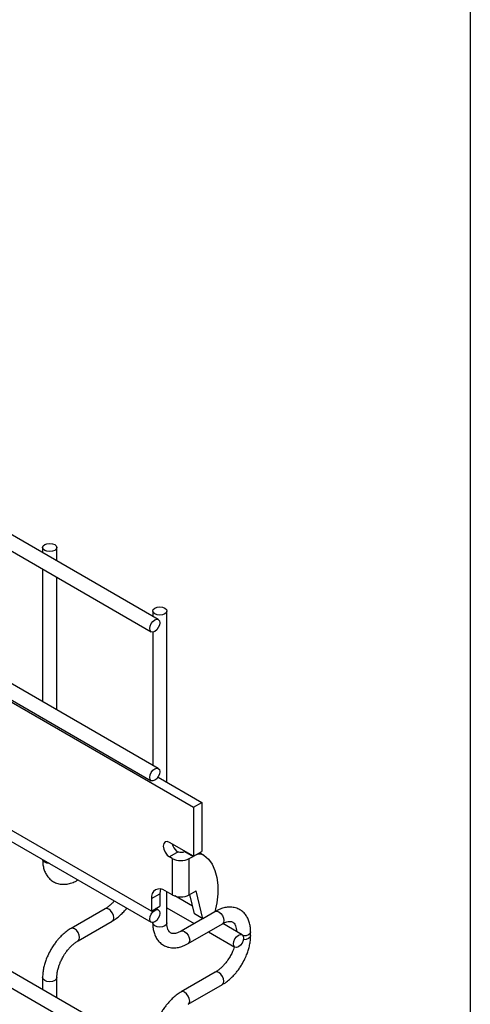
# Model space of a CAD drawing. Header units: inches. Extents: x 0.2 to 10.8, y 0.2 to 8.2.
# Tile 20 of 21: x 10.328 to 10.75, y 6.813 to 7.735. Entities that reach past the tile are written whole.
import ezdxf

# ---------------------------------------------------------------- set-up
doc = ezdxf.new("R2010")
doc.units = ezdxf.units.IN
doc.header["$MEASUREMENT"] = 0
doc.layers.add('TEXT', color=140, linetype='Continuous', lineweight=25)

msp = doc.modelspace()

# ---------------------------------------------------------------- linework, layer by layer
for p, q in [((10.45775, 7.17316), (8.81314, 8.12257)), ((8.80647, 8.11103), (10.45108, 7.16161)), ((10.45775, 7.03367), (8.81314, 7.98308)), ((8.80647, 7.97153), (10.45108, 7.02212)), ((8.80647, 7.83885), (10.45108, 6.88943)), ((10.45775, 6.76391), (8.81314, 7.71332)), ((8.80647, 7.70177), (10.45108, 6.75236)), ((10.34934, 7.24052), (10.34934, 7.23574)), ((10.36268, 7.22804), (10.36268, 7.24052)), ((10.34934, 7.22034), (10.34934, 7.09625)), ((10.36268, 7.08855), (10.36268, 7.21265)), ((10.45246, 7.18099), (10.45246, 7.17621)), ((10.4658, 7.02073), (10.4658, 7.18099)), ((10.45246, 7.1613), (10.45246, 7.03672)), ((10.31388, 7.09931), (10.49066, 6.99726)), ((10.45748, 7.02553), (10.49855, 7.00182)), ((10.49066, 6.99726), (10.49855, 7.00182)), ((10.49855, 7.00182), (10.49855, 6.95589)), ((10.49066, 6.99726), (10.49066, 6.95133)), ((10.45123, 6.89992), (10.31388, 6.97921)), ((10.49066, 6.95133), (10.46826, 6.96426)), ((10.4764, 6.95534), (10.46826, 6.95065)), ((10.48264, 6.95595), (10.48233, 6.95579)), ((10.48233, 6.95579), (10.49024, 6.95123)), ((10.49066, 6.95133), (10.49855, 6.95589)), ((10.49646, 6.95468), (10.50049, 6.95235)), ((10.47086, 6.94915), (10.46826, 6.95065)), ((10.47086, 6.94915), (10.47086, 6.91513)), ((10.48665, 6.94915), (10.49024, 6.95123)), ((10.48665, 6.91513), (10.48665, 6.94915)), ((10.49024, 6.95123), (10.49054, 6.95139)), ((10.47086, 6.91513), (10.46408, 6.91904)), ((10.4658, 6.88881), (10.4658, 6.91805)), ((10.48665, 6.91513), (10.49319, 6.9189)), ((10.49937, 6.89267), (10.49319, 6.9189)), ((10.45123, 6.91162), (10.45913, 6.91618)), ((10.45123, 6.91162), (10.45123, 6.89992)), ((10.45913, 6.91618), (10.45913, 6.90448)), ((10.48976, 6.90452), (10.47313, 6.91411)), ((10.49148, 6.89723), (10.48718, 6.91544)), ((10.40795, 6.90219), (10.37595, 6.88372)), ((10.45123, 6.89992), (10.45913, 6.90448)), ((10.45775, 6.90098), (10.45541, 6.90233)), ((10.4658, 6.90296), (10.49133, 6.88822)), ((10.51107, 6.89961), (10.51063, 6.89936)), ((10.38262, 6.87217), (10.41462, 6.89064)), ((10.49921, 6.89276), (10.47907, 6.88114)), ((10.49937, 6.89267), (10.49148, 6.89723)), ((10.51057, 6.89913), (10.49937, 6.89267)), ((10.45246, 6.88912), (10.45246, 6.88881)), ((10.48574, 6.86959), (10.51774, 6.88806)), ((10.53618, 6.87772), (10.51803, 6.8882)), ((10.50466, 6.88052), (10.52951, 6.86617)), ((10.54423, 6.87699), (10.54423, 6.88046)), ((10.34934, 6.83763), (10.34934, 6.82649)), ((10.36268, 6.81879), (10.36268, 6.83763)), ((10.51107, 6.84266), (10.47907, 6.82419)), ((10.48574, 6.81264), (10.51774, 6.83111))]:
    msp.add_line(p, q)
at = {"flags": 128}
for points in [[(10.36072, 7.24324), (10.36217, 7.242), (10.36268, 7.24052), (10.36217, 7.23905), (10.36072, 7.2378), (10.35856, 7.23697), (10.35601, 7.23667), (10.35346, 7.23697), (10.3513, 7.2378), (10.34985, 7.23905), (10.34934, 7.24052), (10.34985, 7.242), (10.3513, 7.24324), (10.35346, 7.24408), (10.35601, 7.24437), (10.35856, 7.24408), (10.36072, 7.24324)], [(10.46384, 7.18371), (10.46529, 7.18247), (10.4658, 7.18099), (10.46529, 7.17952), (10.46384, 7.17827), (10.46168, 7.17744), (10.45913, 7.17714), (10.45658, 7.17744), (10.45442, 7.17827), (10.45297, 7.17952), (10.45246, 7.18099), (10.45297, 7.18247), (10.45442, 7.18371), (10.45658, 7.18455), (10.45913, 7.18484), (10.46168, 7.18455), (10.46384, 7.18371)], [(10.45913, 7.17011), (10.45877, 7.16782), (10.45775, 7.16546), (10.45622, 7.1634), (10.45442, 7.16194), (10.45261, 7.16131), (10.45108, 7.16161), (10.45006, 7.16279), (10.4497, 7.16466), (10.45006, 7.16695), (10.45108, 7.16931), (10.45261, 7.17137), (10.45442, 7.17283), (10.45622, 7.17346), (10.45775, 7.17316), (10.45877, 7.17198), (10.45913, 7.17011)], [(10.45913, 7.03061), (10.45877, 7.02832), (10.45775, 7.02597), (10.45622, 7.02391), (10.45442, 7.02245), (10.45261, 7.02182), (10.45108, 7.02212), (10.45006, 7.0233), (10.4497, 7.02517), (10.45006, 7.02746), (10.45108, 7.02982), (10.45261, 7.03188), (10.45442, 7.03334), (10.45622, 7.03396), (10.45775, 7.03367), (10.45877, 7.03249), (10.45913, 7.03061)], [(10.46826, 6.96426), (10.46601, 6.96504), (10.4641, 6.96467), (10.46282, 6.9632), (10.46237, 6.96085), (10.46282, 6.95799), (10.4641, 6.95505), (10.46601, 6.95247), (10.46826, 6.95065)], [(10.3513, 6.94562), (10.34985, 6.94686), (10.34935, 6.94816)], [(10.3557, 6.94449), (10.35346, 6.94478), (10.3513, 6.94562)], [(10.50049, 6.95235), (10.5047, 6.94857), (10.50815, 6.94376), (10.51079, 6.938), (10.51256, 6.9314), (10.51343, 6.92408), (10.51338, 6.91616), (10.51242, 6.9078), (10.51057, 6.89913)], [(10.45985, 6.92065), (10.45938, 6.91893), (10.45913, 6.91618)], [(10.416, 6.89369), (10.41564, 6.89598), (10.41462, 6.89834), (10.41309, 6.9004), (10.41128, 6.90186), (10.40948, 6.90248), (10.40795, 6.90219)], [(10.45913, 6.89793), (10.45877, 6.89564), (10.45775, 6.89328), (10.45622, 6.89122), (10.45442, 6.88976), (10.45261, 6.88913), (10.45108, 6.88943), (10.45006, 6.89061), (10.4497, 6.89248), (10.45006, 6.89477), (10.45108, 6.89713), (10.45261, 6.89919), (10.45442, 6.90065), (10.45622, 6.90128), (10.45775, 6.90098), (10.45877, 6.8998), (10.45913, 6.89793)], [(10.51107, 6.89961), (10.5126, 6.89991), (10.5144, 6.89928)], [(10.5144, 6.89928), (10.51621, 6.89783), (10.51774, 6.89576), (10.51876, 6.89341), (10.51912, 6.89112), (10.51876, 6.88924), (10.51774, 6.88806), (10.51774, 6.88806)], [(10.41462, 6.89064), (10.41462, 6.89064), (10.41564, 6.89182), (10.416, 6.89369)], [(10.37929, 6.88339), (10.37748, 6.88401), (10.37595, 6.88372), (10.37593, 6.8837)], [(10.38261, 6.87216), (10.38262, 6.87217), (10.38364, 6.87335), (10.384, 6.87522), (10.38364, 6.87751), (10.38262, 6.87987), (10.38109, 6.88193), (10.37929, 6.88339)], [(10.45442, 6.88609), (10.45297, 6.88733), (10.45246, 6.88881)], [(10.4658, 6.88881), (10.46529, 6.88733), (10.46384, 6.88609), (10.46168, 6.88525), (10.45913, 6.88496), (10.45658, 6.88525), (10.45442, 6.88609)], [(10.47909, 6.88115), (10.4806, 6.88144), (10.48241, 6.88081)], [(10.48241, 6.88081), (10.48421, 6.87935), (10.48574, 6.87729), (10.48676, 6.87494), (10.48712, 6.87265), (10.48676, 6.87077), (10.48577, 6.86961)], [(10.53756, 6.87467), (10.5372, 6.87238), (10.53618, 6.87002), (10.53465, 6.86796), (10.53285, 6.8665), (10.53104, 6.86588), (10.52951, 6.86617), (10.52849, 6.86735), (10.52813, 6.86922), (10.52849, 6.87152), (10.52951, 6.87387), (10.53104, 6.87593), (10.53285, 6.87739), (10.53465, 6.87802), (10.53618, 6.87772), (10.5372, 6.87654), (10.53756, 6.87467)], [(10.54423, 6.88045), (10.54372, 6.87899), (10.54227, 6.87774), (10.54011, 6.87691), (10.53756, 6.87662), (10.53716, 6.87662)], [(10.54423, 6.87698), (10.54372, 6.87552), (10.54227, 6.87427), (10.54011, 6.87344), (10.53756, 6.87315), (10.5374, 6.87315)], [(10.36268, 6.83764), (10.36268, 6.83763), (10.36217, 6.83616), (10.36072, 6.83491), (10.35856, 6.83407), (10.35601, 6.83378), (10.35346, 6.83407), (10.3513, 6.83491), (10.34985, 6.83616), (10.34934, 6.83763), (10.34934, 6.83765)], [(10.51912, 6.83416), (10.51876, 6.83645), (10.51774, 6.83881), (10.51621, 6.84087), (10.5144, 6.84233), (10.5126, 6.84295), (10.51107, 6.84266)], [(10.51774, 6.83111), (10.51774, 6.83111), (10.51876, 6.83229), (10.51912, 6.83416)], [(10.48241, 6.82386), (10.4806, 6.82448), (10.47907, 6.82419), (10.47905, 6.82417)], [(10.48573, 6.81263), (10.48574, 6.81264), (10.48676, 6.81382), (10.48712, 6.81569), (10.48676, 6.81798), (10.48574, 6.82034), (10.48421, 6.8224), (10.48241, 6.82386)]]:
    msp.add_lwpolyline(points, dxfattribs=at)
for centre, radius, start, end in [((10.48389, 6.96649), 0.01375, 195.15455, 228.63963), ((10.47873, 6.96397), 0.00894, 254.89325, 293.76365), ((10.47875, 6.96439), 0.01716, 242.60967, 297.39033), ((10.49649, 6.94377), 0.00947, 65.02423, 117.66493), ((10.45907, 6.91289), 0.00793, 50.79671, 189.21404), ((10.47875, 6.93037), 0.01716, 242.60967, 297.39033)]:
    msp.add_arc(centre, radius, start, end)
msp.add_open_spline([(10.4748, 6.95617), (10.47526, 6.95578), (10.4758, 6.95551), (10.4764, 6.95534)], degree=3)
for points, knots in [([(10.3494, 6.94836), (10.3494, 6.94739), (10.3494, 6.94495), (10.34999, 6.94125), (10.35116, 6.93731), (10.35297, 6.9337), (10.35542, 6.93051), (10.35856, 6.92788), (10.36241, 6.92595), (10.3667, 6.92501), (10.37118, 6.92503), (10.37561, 6.92595), (10.37945, 6.92735), (10.38175, 6.9287), (10.38261, 6.9292)], [0, 0, 0, 0, 0.054399, 0.137173, 0.220932, 0.305308, 0.390376, 0.477209, 0.568163, 0.66675, 0.757718, 0.850824, 0.944202, 1, 1, 1, 1]), ([(10.41643, 6.90943), (10.41615, 6.9091), (10.41512, 6.90789), (10.41321, 6.90604), (10.41076, 6.90401), (10.40896, 6.90273), (10.40806, 6.90227), (10.40796, 6.90221)], [0, 0, 0, 0, 0.106378, 0.380972, 0.668987, 0.961945, 1, 1, 1, 1]), ([(10.4146, 6.89072), (10.41521, 6.89105), (10.41718, 6.89212), (10.42028, 6.8945), (10.42377, 6.89765), (10.42636, 6.9004), (10.42773, 6.90212), (10.42816, 6.90267)], [0, 0, 0, 0, 0.12332, 0.400048, 0.657251, 0.892098, 1, 1, 1, 1]), ([(10.54417, 6.88044), (10.54417, 6.88143), (10.54417, 6.88388), (10.54357, 6.88759), (10.54239, 6.89152), (10.54058, 6.89512), (10.53811, 6.89829), (10.53496, 6.9009), (10.5311, 6.9028), (10.52681, 6.90373), (10.52232, 6.90367), (10.5179, 6.90272), (10.51412, 6.90133), (10.51188, 6.9), (10.51108, 6.89953)], [0, 0, 0, 0, 0.055592, 0.138527, 0.222447, 0.30698, 0.392218, 0.479262, 0.570513, 0.669513, 0.760726, 0.854051, 0.947574, 1, 1, 1, 1]), ([(10.51773, 6.88804), (10.51844, 6.88843), (10.51997, 6.88927), (10.52211, 6.89), (10.52409, 6.89036), (10.52574, 6.89032), (10.52713, 6.88993), (10.52821, 6.88923), (10.52926, 6.88794), (10.53014, 6.88613), (10.5307, 6.88366), (10.53096, 6.88171), (10.53089, 6.88052), (10.53088, 6.88046)], [0, 0, 0, 0, 0.0763405, 0.1646466, 0.2544891, 0.3484721, 0.4535719, 0.5896971, 0.6956808, 0.7966431, 0.8959258, 0.9942469, 1, 1, 1, 1]), ([(10.37596, 6.88364), (10.37541, 6.88334), (10.37348, 6.8823), (10.37041, 6.87995), (10.36688, 6.87681), (10.36396, 6.87367), (10.36144, 6.87057), (10.35917, 6.86742), (10.35777, 6.86509), (10.35705, 6.8639)], [0, 0, 0, 0, 0.076054, 0.263021, 0.437352, 0.597786, 0.719603, 0.857444, 1, 1, 1, 1]), ([(10.45252, 6.88883), (10.45252, 6.88786), (10.45252, 6.88542), (10.45311, 6.88172), (10.45428, 6.87778), (10.45609, 6.87417), (10.45854, 6.87098), (10.46168, 6.86835), (10.46553, 6.86642), (10.46982, 6.86548), (10.4743, 6.8655), (10.47873, 6.86642), (10.48257, 6.86782), (10.48487, 6.86917), (10.48573, 6.86967)], [0, 0, 0, 0, 0.054399, 0.137173, 0.220932, 0.305308, 0.390376, 0.477209, 0.568163, 0.66675, 0.757718, 0.850824, 0.944202, 1, 1, 1, 1]), ([(10.47908, 6.88117), (10.47838, 6.88078), (10.47685, 6.87994), (10.47471, 6.8792), (10.47271, 6.87883), (10.47104, 6.87887), (10.46963, 6.87925), (10.46854, 6.87994), (10.46747, 6.88122), (10.46659, 6.88302), (10.46601, 6.88548), (10.46574, 6.88747), (10.46581, 6.88871), (10.46582, 6.88882)], [0, 0, 0, 0, 0.074998, 0.163123, 0.252752, 0.346417, 0.450906, 0.585388, 0.69188, 0.792764, 0.891893, 0.99007, 1, 1, 1, 1]), ([(10.3686, 6.85723), (10.36953, 6.85874), (10.37083, 6.86085), (10.373, 6.86368), (10.37493, 6.86593), (10.3773, 6.86828), (10.37976, 6.87031), (10.38158, 6.87161), (10.3825, 6.87208), (10.38261, 6.87214)], [0, 0, 0, 0, 0.233186, 0.328025, 0.483332, 0.641352, 0.807119, 0.975755, 1, 1, 1, 1]), ([(10.53655, 6.85084), (10.53757, 6.85273), (10.53901, 6.85538), (10.54071, 6.85944), (10.54196, 6.86293), (10.5431, 6.86707), (10.54388, 6.87133), (10.54425, 6.87468), (10.54419, 6.87652), (10.54417, 6.87697)], [0, 0, 0, 0, 0.221656, 0.312031, 0.460973, 0.614018, 0.776796, 0.945225, 1, 1, 1, 1]), ([(10.35705, 6.8639), (10.35603, 6.86201), (10.35459, 6.85935), (10.35288, 6.85528), (10.35163, 6.85179), (10.35048, 6.84764), (10.3497, 6.84337), (10.34932, 6.83999), (10.34938, 6.83812), (10.3494, 6.83765)], [0, 0, 0, 0, 0.22114, 0.311302, 0.459898, 0.612592, 0.774999, 0.943044, 1, 1, 1, 1]), ([(10.52898, 6.86634), (10.52873, 6.86559), (10.52814, 6.8639), (10.52686, 6.86091), (10.52568, 6.85875), (10.52501, 6.85751)], [0, 0, 0, 0, 0.251754, 0.569445, 1, 1, 1, 1]), ([(10.3627, 6.83764), (10.36272, 6.83862), (10.36277, 6.84065), (10.36336, 6.84411), (10.36425, 6.84745), (10.36535, 6.85055), (10.3667, 6.85374), (10.3679, 6.85594), (10.3686, 6.85723)], [0, 0, 0, 0, 0.169323, 0.352373, 0.534052, 0.667576, 0.805635, 1, 1, 1, 1]), ([(10.52501, 6.85751), (10.52408, 6.85601), (10.52279, 6.8539), (10.52061, 6.85108), (10.51869, 6.84884), (10.51634, 6.8465), (10.51388, 6.84448), (10.51208, 6.8432), (10.51118, 6.84274), (10.51108, 6.84268)], [0, 0, 0, 0, 0.233782, 0.328863, 0.484551, 0.642939, 0.809069, 0.978049, 1, 1, 1, 1]), ([(10.51772, 6.83119), (10.51833, 6.83152), (10.5203, 6.83259), (10.5234, 6.83498), (10.52689, 6.83811), (10.52978, 6.84123), (10.53229, 6.84434), (10.53451, 6.84744), (10.53588, 6.84972), (10.53655, 6.85084)], [0, 0, 0, 0, 0.083305, 0.27024, 0.443986, 0.60263, 0.72518, 0.864959, 1, 1, 1, 1]), ([(10.47908, 6.82411), (10.47853, 6.82381), (10.4766, 6.82277), (10.47353, 6.82042), (10.47, 6.81728), (10.46708, 6.81415), (10.46456, 6.81104), (10.46229, 6.80789), (10.46089, 6.80556), (10.46017, 6.80437)], [0, 0, 0, 0, 0.076054, 0.263021, 0.437352, 0.597786, 0.719603, 0.857444, 1, 1, 1, 1])]:
    msp.add_open_spline(points, degree=3, knots=knots)
at = {"layer": 'TEXT'}
msp.add_line((10.75, 8.25), (10.75, 0.25), dxfattribs=at)

doc.saveas('drawing.dxf')
